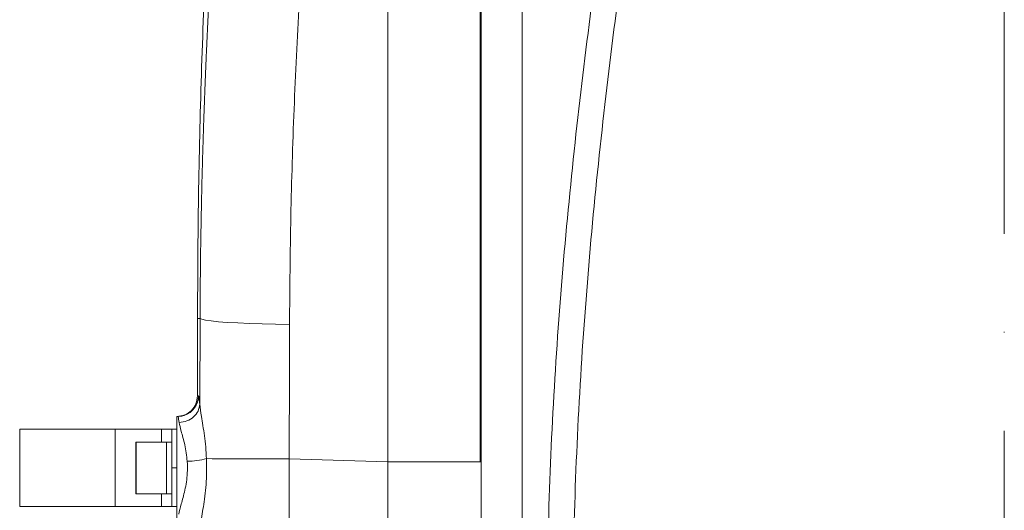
# Model space of a CAD drawing. Header units: millimetres. Extents: x 176 to 9387, y -11044 to -3322.
# Tile 46 of 255: x 1102 to 1293, y -5385 to -5290. Entities that reach past the tile are written whole.
import ezdxf

# ---------------------------------------------------------------- set-up
doc = ezdxf.new("R2010")
doc.units = ezdxf.units.MM
doc.header["$LTSCALE"] = 0.3175
doc.linetypes.add('ACAD_ISO10W100', pattern=[18, 12, -3, 0, -3])
doc.layers.add('1轮廓实线层', color=7, linetype='Continuous', lineweight=18)
doc.layers.add('中心线', color=4, linetype='ACAD_ISO10W100', lineweight=20)

msp = doc.modelspace()

# ---------------------------------------------------------------- linework, layer by layer
at = {"layer": '1轮廓实线层', "ltscale": 20}
for p, q in [((1199.35142, -5226.18259), (1199.35142, -5541.68017)), ((1191.35142, -5229.40756), (1191.35142, -5375.73166)), ((1136.35143, -5347.95327), (1136.83299, -5347.95327)), ((1136.35143, -5362.95326), (1136.35143, -5347.95327)), ((1136.83299, -5347.95327), (1136.77353, -5364.56622)), ((1132.35142, -5386.9533), (1132.35142, -5366.95326)), ((1132.51456, -5366.95326), (1132.35142, -5366.95326)), ((1101.85142, -5369.45326), (1101.85142, -5384.45331)), ((1120.35142, -5369.45326), (1101.85142, -5369.45326)), ((1120.35142, -5384.45331), (1120.35142, -5369.45326)), ((1129.35143, -5369.45326), (1120.35142, -5369.45326)), ((1129.35143, -5369.45326), (1131.35142, -5369.45326)), ((1129.35143, -5371.95326), (1129.35143, -5369.45326)), ((1131.35142, -5369.45326), (1132.35142, -5369.45326)), ((1131.35142, -5376.95325), (1131.35142, -5369.45326)), ((1124.35142, -5381.85329), (1124.35142, -5372.05328)), ((1130.35143, -5371.95326), (1124.45142, -5371.95326)), ((1124.45142, -5371.95326), (1124.45142, -5381.95331)), ((1131.35142, -5371.95326), (1130.35143, -5371.95326)), ((1130.35143, -5372.2402), (1130.35143, -5371.95326)), ((1130.35143, -5381.95331), (1130.35143, -5371.95326)), ((1130.35143, -5381.95331), (1130.35143, -5372.2402)), ((1154.00501, -5428.01441), (1154.14721, -5375.18049)), ((1154.14721, -5375.18049), (1173.29081, -5375.73166)), ((1191.35142, -5375.73166), (1173.29081, -5375.73166)), ((1173.29081, -5375.73166), (1173.29081, -5506.20378)), ((1191.35142, -5407.98939), (1191.35142, -5375.73166)), ((1131.35142, -5376.95325), (1132.35142, -5376.95325)), ((1131.35142, -5384.45331), (1131.35142, -5376.95325)), ((1124.45142, -5381.95331), (1130.35143, -5381.95331)), ((1129.35143, -5384.45331), (1129.35143, -5381.95331)), ((1130.35143, -5381.95331), (1131.35142, -5381.95331)), ((1120.35142, -5384.45331), (1101.85142, -5384.45331)), ((1129.35143, -5384.45331), (1120.35142, -5384.45331)), ((1131.35142, -5384.45331), (1129.35143, -5384.45331)), ((1132.35142, -5384.45331), (1131.35142, -5384.45331))]:
    msp.add_line(p, q, dxfattribs=at)
at = {"layer": '1轮廓实线层', "lineweight": 0, "ltscale": 20}
for points in [[(1136.83299, -5347.95327), (1137.17308, -5348.11653), (1137.88993, -5348.27698), (1138.96978, -5348.4316), (1140.39193, -5348.57727), (1142.12907, -5348.71132), (1144.14786, -5348.83113), (1146.40956, -5348.93442), (1148.87075, -5349.01918), (1151.48421, -5349.08385), (1154.19975, -5349.12712)], [(1132.51456, -5366.95326), (1133.29408, -5366.87649), (1133.7727, -5366.75007)], [(1154.14721, -5375.18049), (1151.52416, -5375.17513), (1148.99406, -5375.16982), (1146.60214, -5375.1647), (1144.39118, -5375.15993), (1142.40072, -5375.15546), (1140.66632, -5375.15147), (1139.21902, -5375.14801), (1138.08468, -5375.14509)]]:
    msp.add_lwpolyline(points, dxfattribs=at)
for centre, radius, start, end in [((1132.51269, -5362.9538), 3.99992, 288.3613614, 359.9539316), ((1124.45142, -5372.05328), 0.1, 90, 180), ((1134.13842, -5360.2273), 15.43092, 270.8117115, 284.8172799), ((1124.45142, -5381.85328), 0.1, 180, 270)]:
    msp.add_arc(centre, radius, start, end, dxfattribs=at)
at = {"layer": '1轮廓实线层', "ltscale": 20}
for points, knots in [([(1149.57175, -5176.94951), (1149.12113, -5179.93921), (1148.21978, -5185.91936), (1146.95594, -5195.02419), (1145.75796, -5204.22327), (1144.65555, -5213.33618), (1143.7926, -5221.01822), (1143.12978, -5227.27668), (1142.61827, -5232.32467), (1142.11268, -5237.55586), (1141.61529, -5242.97162), (1141.1283, -5248.57321), (1140.65413, -5254.36172), (1140.05741, -5262.13061), (1139.37461, -5271.98422), (1138.68925, -5283.52803), (1138.28408, -5291.64573), (1138.08152, -5296.15366), (1138.02619, -5297.41247), (1137.972, -5298.67569), (1137.91886, -5299.94335), (1137.86687, -5301.2154), (1137.81596, -5302.49185), (1137.74967, -5304.19855), (1137.65951, -5306.61362), (1137.54056, -5310.01675), (1137.40491, -5314.2619), (1137.26093, -5319.35248), (1137.11823, -5325.29194), (1136.98922, -5332.08372), (1136.88283, -5339.72966), (1136.85017, -5345.11822), (1136.83299, -5347.95327)], [0, 0, 0, 0, 9.680146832, 19.362702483, 29.047439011, 38.734255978, 47.843188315, 52.832588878, 57.984640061, 63.299388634, 68.77692167, 74.417193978, 80.220235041, 86.186022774, 97.682558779, 109.550539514, 120.301578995, 121.526308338, 122.754645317, 123.98664807, 125.222211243, 126.461455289, 127.704270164, 128.950719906, 131.444061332, 134.749396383, 138.866637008, 143.795884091, 149.537211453, 156.09057679, 163.455994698, 171.633481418, 171.633481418, 171.633481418, 171.633481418]), ([(1154.19975, -5349.12712), (1154.25821, -5342.13337), (1154.37498, -5328.16266), (1155.02122, -5307.34261), (1156.01537, -5286.69231), (1157.39279, -5266.23265), (1159.14457, -5245.9871), (1161.28148, -5225.99342), (1163.77444, -5206.22505), (1165.74205, -5193.39442), (1166.73057, -5186.94837)], [0, 0, 0, 0, 20.219175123, 40.38975045, 60.586830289, 80.814695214, 101.119916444, 121.538541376, 142.085951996, 162.831182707, 162.831182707, 162.831182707, 162.831182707]), ([(1179.39765, -5231.18855), (1179.04868, -5232.18465), (1178.43038, -5233.94952), (1177.55596, -5236.4843), (1176.82875, -5238.64976), (1176.11555, -5240.87579), (1175.45471, -5243.11721), (1174.82911, -5245.47573), (1174.31518, -5247.71566), (1173.8866, -5249.95599), (1173.56865, -5252.11383), (1173.34638, -5254.2379), (1173.25477, -5256.17723), (1173.24185, -5258.10615), (1173.24202, -5260.02925), (1173.24387, -5261.90545), (1173.24305, -5263.7951), (1173.24258, -5266.18983), (1173.24228, -5268.19574), (1173.24211, -5269.69567), (1173.24207, -5270.16702), (1173.24202, -5270.63951), (1173.24198, -5271.11313), (1173.24195, -5271.58786), (1173.24139, -5278.66581), (1173.24206, -5292.43756), (1173.24756, -5313.05275), (1173.2574, -5333.83877), (1173.27114, -5354.75066), (1173.28425, -5368.73412), (1173.29081, -5375.73166)], [0, 0, 0, 0, 3.308360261, 5.861701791, 8.380928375, 10.435578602, 13.141529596, 15.643667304, 18.001949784, 20.250867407, 22.682630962, 24.714400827, 26.805349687, 28.621509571, 30.602146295, 32.66719858, 34.333041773, 36.34850069, 39.941439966, 40.416235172, 40.892050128, 41.368878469, 41.846720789, 42.325581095, 42.805399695, 63.258904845, 83.744029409, 104.261653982, 124.812462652, 145.397433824, 145.397433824, 145.397433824, 145.397433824]), ([(1191.16965, -5375.82309), (1191.16944, -5368.7547), (1191.16901, -5354.81683), (1191.17216, -5334.25051), (1191.1782, -5314.35385), (1191.18644, -5295.16331), (1191.1992, -5276.66466), (1191.20542, -5261.87307), (1191.22452, -5250.35588), (1191.1518, -5242.85557), (1191.11262, -5236.54671), (1191.13683, -5232.60155), (1191.14683, -5230.9729)], [0, 0, 0, 0, 20.527048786, 40.47645904, 59.848999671, 78.645439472, 96.866375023, 114.512216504, 122.964498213, 131.110993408, 139.178677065, 144.850798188, 144.850798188, 144.850798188, 144.850798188]), ([(1220.91329, -5593.51934), (1219.73079, -5585.08261), (1217.36581, -5568.20922), (1214.00825, -5542.81192), (1210.91528, -5517.34386), (1208.23412, -5491.81134), (1206.11136, -5466.23679), (1204.67051, -5440.59122), (1204.03985, -5414.88686), (1204.24802, -5388.94956), (1205.33909, -5362.86025), (1207.23959, -5336.65809), (1209.85321, -5310.49839), (1213.08589, -5284.40396), (1216.80479, -5258.36915), (1219.6109, -5241.14229), (1221.01386, -5232.52947)], [0, 0, 0, 0, 25.515434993, 51.030668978, 76.595945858, 102.160404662, 127.683551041, 153.205606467, 178.857146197, 204.508453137, 230.790356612, 257.082079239, 283.367231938, 309.891856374, 336.422242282, 362.948906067, 362.948906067, 362.948906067, 362.948906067]), ([(1225.94634, -5232.36759), (1224.56092, -5240.90333), (1221.78988, -5257.97597), (1218.11191, -5283.77539), (1214.88979, -5309.77864), (1212.26437, -5335.99456), (1210.34455, -5362.40303), (1209.24977, -5388.57105), (1209.04083, -5414.45745), (1209.66101, -5440.07047), (1211.09133, -5465.71482), (1213.20926, -5491.3443), (1215.88214, -5516.8987), (1218.96554, -5542.39081), (1222.31759, -5567.84723), (1224.68226, -5584.78321), (1225.8646, -5593.25124)], [0, 0, 0, 0, 26.288686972, 52.580941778, 78.867588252, 105.361471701, 131.862023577, 158.352475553, 183.823173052, 209.294067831, 234.902349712, 260.511741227, 286.062858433, 311.614712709, 337.221801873, 362.829157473, 362.829157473, 362.829157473, 362.829157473]), ([(1139.32264, -5253.58821), (1138.86423, -5261.41881), (1137.94739, -5277.08013), (1137.04366, -5300.66816), (1136.45812, -5324.29897), (1136.387, -5340.06566), (1136.35143, -5347.95327)], [0, 0, 0, 0, 23.593184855, 47.186747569, 70.79562211, 94.430080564, 94.430080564, 94.430080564, 94.430080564]), ([(1154.14721, -5375.18049), (1154.15204, -5370.81901), (1154.16165, -5362.1289), (1154.18709, -5353.45011), (1154.19975, -5349.12712)], [0, 0, 0, 0, 13.07598184, 26.053432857, 26.053432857, 26.053432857, 26.053432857]), ([(1132.35142, -5366.95326), (1132.87556, -5366.89314), (1133.92386, -5366.77291), (1135.24606, -5365.84794), (1136.17104, -5364.52572), (1136.2913, -5363.47741), (1136.35143, -5362.95326)], [0, 0, 0, 0, 1.598188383, 3.196368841, 4.794570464, 6.392794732, 6.392794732, 6.392794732, 6.392794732]), ([(1136.35143, -5362.95326), (1136.35815, -5362.9539), (1136.3716, -5362.95518), (1136.46561, -5362.9564), (1136.51261, -5362.95701)], [0, 0, 0, 0, 0.0806537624, 0.161289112, 0.161289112, 0.161289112, 0.161289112]), ([(1136.51261, -5362.95701), (1136.53486, -5362.9875), (1136.58242, -5363.05268), (1136.67143, -5363.57004), (1136.73917, -5364.23095), (1136.77353, -5364.56622)], [0, 0, 0, 0, 0.496993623, 1.062525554, 1.644789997, 1.644789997, 1.644789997, 1.644789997]), ([(1132.77863, -5368.10089), (1133.29398, -5368.03882), (1134.32467, -5367.91469), (1135.63212, -5367.09368), (1136.56071, -5365.93625), (1136.70259, -5365.0229), (1136.77353, -5364.56622)], [0, 0, 0, 0, 1.492847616, 2.985705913, 4.478548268, 5.97141474, 5.97141474, 5.97141474, 5.97141474]), ([(1136.77353, -5364.56628), (1136.86865, -5365.31685), (1137.01992, -5366.51049), (1137.40249, -5368.72285), (1137.69716, -5370.69655), (1137.95575, -5372.85542), (1138.04139, -5374.37634), (1138.08468, -5375.14509)], [0, 0, 0, 0, 3.093091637, 4.918976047, 6.789556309, 8.707707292, 10.668130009, 10.668130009, 10.668130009, 10.668130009]), ([(1132.77863, -5368.10089), (1132.70991, -5367.66163), (1132.61129, -5367.03128), (1132.53706, -5366.97141), (1132.51456, -5366.95326)], [0, 0, 0, 0, 0.841038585, 1.206899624, 1.206899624, 1.206899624, 1.206899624]), ([(1134.35702, -5375.65667), (1134.22247, -5374.57157), (1133.95285, -5372.3973), (1133.13212, -5369.77805), (1132.89144, -5368.63611), (1132.77863, -5368.10089)], [0, 0, 0, 0, 2.680022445, 5.370108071, 7.743170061, 7.743170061, 7.743170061, 7.743170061]), ([(1132.71708, -5385.88531), (1132.85183, -5385.29023), (1133.12183, -5384.09784), (1133.81941, -5381.76744), (1134.20884, -5379.67307), (1134.42687, -5377.77872), (1134.38242, -5376.42824), (1134.35702, -5375.65667)], [0, 0, 0, 0, 2.791391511, 5.593276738, 7.044013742, 8.493623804, 10.425606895, 10.425606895, 10.425606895, 10.425606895]), ([(1138.08468, -5375.14509), (1138.10549, -5376.22401), (1138.14163, -5378.09805), (1137.96265, -5380.73646), (1137.71697, -5382.94687), (1137.40937, -5384.97329), (1137.11171, -5386.7365), (1136.87397, -5388.09346), (1136.80243, -5388.72204), (1136.77611, -5388.95328)], [0, 0, 0, 0, 2.862411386, 4.971887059, 7.081246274, 9.030139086, 10.977951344, 12.826805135, 13.90279718, 13.90279718, 13.90279718, 13.90279718])]:
    msp.add_open_spline(points, degree=3, knots=knots, dxfattribs=at)
at = {"layer": '中心线', "ltscale": 20}
msp.add_line((1292.85142, -4797.72094), (1292.85142, -6195.93222), dxfattribs=at)

doc.saveas('drawing.dxf')
